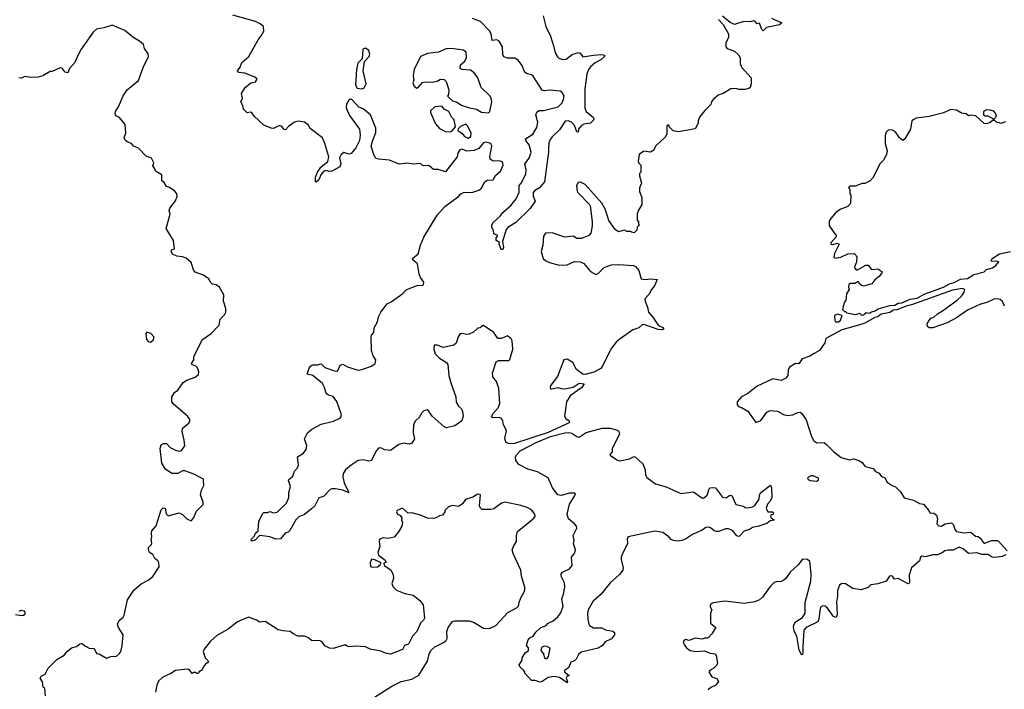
# Model space of a CAD drawing. Extents: x 2323203 to 2567568, y 883585 to 1022917.
# Tile 111 of 256: x 2456811 to 2465054, y 1000869 to 1006472. Entities that reach past the tile are written whole.
import ezdxf

# ---------------------------------------------------------------- set-up
doc = ezdxf.new("R2010")
doc.units = 0

msp = doc.modelspace()

# ---------------------------------------------------------------- linework, layer by layer
at = {"layer": '0CON10XD'}
for points in [[(2462546.4, 1005713.6), (2462503, 1005657), (2462490, 1005625), (2462490, 1005605), (2462465, 1005560), (2462325, 1005533.3), (2462283, 1005543), (2462251.7, 1005571.7), (2462245, 1005590), (2462235, 1005590), (2462230, 1005585), (2462227.5, 1005515), (2462215, 1005490), (2462133.8, 1005415), (2462119.5, 1005380.5), (2462093, 1005363), (2462035, 1005373.3), (2461996.2, 1005345), (2461990, 1005285), (2461993, 1005273), (2462010, 1005255), (2462010, 1005195), (2462000, 1005185), (2462000, 1005165), (2462017.5, 1005105), (2462000, 1005065), (2462000, 1005035), (2462020, 1004985), (2462020, 1004925), (2461988.3, 1004871.7), (2461980, 1004845), (2461980, 1004795), (2461991.7, 1004781.7), (2461992.5, 1004762.5), (2462000, 1004755), (2461980, 1004735), (2461978.3, 1004711.7), (2461955, 1004690), (2461933, 1004693), (2461925, 1004700), (2461895, 1004700), (2461875, 1004710), (2461825, 1004697.5), (2461795, 1004717.5), (2461741.7, 1004791.7), (2461715, 1004882.5), (2461685, 1004936.7), (2461545, 1005092.5), (2461505, 1005112.5), (2461485, 1005110), (2461473.3, 1005085), (2461477, 1005037), (2461482.5, 1005025), (2461582.5, 1004925), (2461586.4, 1004913.6), (2461603.6, 1004783.6), (2461603.6, 1004746.4), (2461592.5, 1004685), (2461575, 1004667.5), (2461515, 1004642.5), (2461475, 1004640), (2461445, 1004660), (2461375, 1004653.8), (2461268.3, 1004688.3), (2461213.9, 1004686.1), (2461195, 1004660), (2461190.8, 1004585), (2461177.7, 1004532.3), (2461193.9, 1004473.9), (2461214.2, 1004455), (2461245, 1004439.5), (2461327.7, 1004417.7), (2461395, 1004420.8), (2461455, 1004450), (2461505.8, 1004445.8), (2461532.7, 1004432.7), (2461590, 1004365), (2461635, 1004341.2), (2461655, 1004348.8), (2461705, 1004398.8), (2461765, 1004421.2), (2461825, 1004423.3), (2461950, 1004415), (2461966.4, 1004406.4), (2461993.6, 1004373.6), (2462013.9, 1004303.9), (2462045, 1004297.1), (2462095, 1004303.6), (2462148.3, 1004298.3), (2462125, 1004244.2), (2462100.6, 1004215), (2462077.9, 1004172.1), (2462044.1, 1004135.9), (2462045.9, 1004115.9), (2462067, 1004067), (2462074, 1004025), (2462111.9, 1003981.9), (2462155, 1003916), (2462195, 1003897.5), (2462203.3, 1003885), (2462192, 1003878), (2462155, 1003878.9), (2462035, 1003921.8), (2462021.1, 1003918.9), (2461995, 1003892.9), (2461945, 1003876), (2461825.9, 1003794.1), (2461805, 1003773.3), (2461765.9, 1003724.1), (2461691.2, 1003575), (2461675, 1003554.2), (2461618.3, 1003521.7), (2461545, 1003503.8), (2461525, 1003506.2), (2461473.3, 1003545), (2461442.5, 1003605), (2461395, 1003631.2), (2461365, 1003626.7), (2461312.9, 1003487.1), (2461258.8, 1003415), (2461250.8, 1003395), (2461255, 1003381.2), (2461315, 1003393.3), (2461345, 1003387.5), (2461373.8, 1003383.8), (2461445, 1003398.4), (2461495, 1003430), (2461536.2, 1003425), (2461515.6, 1003395), (2461419.4, 1003325), (2461388.6, 1003275), (2461371.6, 1003155), (2461382, 1003135), (2461410.4, 1003115), (2461413.2, 1003105), (2461406.7, 1003095), (2461235, 1003018.3), (2460945, 1002923.2), (2460902, 1002925), (2460884.4, 1002934.4), (2460877, 1002947), (2460873.4, 1002966.6), (2460886, 1003035), (2460861.1, 1003081.1), (2460856.5, 1003115), (2460845, 1003134.2), (2460825, 1003144.4), (2460775, 1003140), (2460761.2, 1003145), (2460772.9, 1003175), (2460817.9, 1003225), (2460830.7, 1003260.7), (2460823.1, 1003385), (2460802.2, 1003445), (2460771.1, 1003485), (2460768.1, 1003515), (2460800.5, 1003609.5), (2460820.7, 1003619.3), (2460905, 1003620.8), (2460915, 1003628.8), (2460939.3, 1003715), (2460934.6, 1003784.6), (2460925, 1003802.5), (2460895, 1003825.7), (2460845, 1003805.6), (2460813.1, 1003803.1), (2460780, 1003855), (2460695, 1003912.5), (2460685, 1003911.2), (2460666.8, 1003893.2), (2460645, 1003890), (2460611.2, 1003858.8), (2460575, 1003840.4), (2460555, 1003838.5), (2460515, 1003846.9), (2460497.6, 1003842.4), (2460481.7, 1003818.3), (2460465.5, 1003765), (2460445, 1003747.7), (2460355, 1003727.8), (2460305, 1003750), (2460280, 1003750), (2460278, 1003715), (2460289.2, 1003675), (2460325, 1003639.2), (2460383.8, 1003605), (2460395.6, 1003585.6), (2460404.2, 1003495), (2460424.3, 1003424.3), (2460462, 1003315), (2460465, 1003272.5), (2460485, 1003237.5), (2460510, 1003215), (2460518, 1003195), (2460524.2, 1003155), (2460512, 1003115), (2460453.3, 1003075), (2460385, 1003056.7), (2460364.2, 1003065), (2460264.4, 1003155), (2460228.6, 1003208.6), (2460195, 1003199.1), (2460176.8, 1003183.2), (2460156, 1003144), (2460125.5, 1003114.5), (2460108, 1003085), (2460106, 1003015), (2460116, 1002965), (2460095, 1002930), (2460075, 1002921.2), (2460025, 1002930), (2459985, 1002917.5), (2459915, 1002866.7), (2459865, 1002873.8), (2459835, 1002890), (2459815, 1002887.5), (2459795.8, 1002864.2), (2459755, 1002784.2), (2459735, 1002777.8), (2459685, 1002789.6), (2459645, 1002784.6), (2459584.8, 1002745.2), (2459537.5, 1002705), (2459519.5, 1002675), (2459516.6, 1002643.4), (2459528.1, 1002598.1), (2459561.7, 1002528.3), (2459565, 1002512.5), (2459515, 1002534.4), (2459455, 1002546.9), (2459425, 1002546.9), (2459410.2, 1002539.8), (2459355, 1002482), (2459315, 1002470), (2459282, 1002405), (2459255, 1002378), (2459195, 1002333.1), (2459148.3, 1002311.7), (2459121.7, 1002288.3), (2459073, 1002197), (2459057, 1002183), (2459032.5, 1002175), (2458995, 1002127.5), (2458954.1, 1002124.1), (2458905, 1002143.8), (2458825, 1002156.7), (2458815, 1002153.3), (2458782.3, 1002117.7), (2458755, 1002108.8), (2458748.8, 1002115), (2458752, 1002125), (2458777.3, 1002152.7), (2458783.9, 1002176.1), (2458807.5, 1002195), (2458813.3, 1002275), (2458845, 1002340), (2458855, 1002347.5), (2458885, 1002347.5), (2458905, 1002357.5), (2458935, 1002346.7), (2458965, 1002352.5), (2459045, 1002427.5), (2459063.8, 1002475), (2459063.3, 1002515), (2459077.5, 1002565), (2459061.2, 1002615), (2459063.3, 1002625), (2459098.7, 1002651.3), (2459112.5, 1002695), (2459136.6, 1002723.4), (2459144.2, 1002745), (2459137.5, 1002815), (2459185.6, 1002844.4), (2459208.6, 1002875), (2459214.2, 1002905), (2459194, 1002965), (2459221.2, 1003015), (2459256, 1003045), (2459335, 1003086.5), (2459437.2, 1003112.8), (2459485, 1003134.3), (2459498, 1003145), (2459505.5, 1003164.5), (2459465, 1003278.6), (2459435, 1003319.2), (2459395, 1003330.8), (2459375.5, 1003345.5), (2459363.1, 1003395), (2459345, 1003428), (2459265.7, 1003495.7), (2459217.5, 1003505), (2459235, 1003556.7), (2459248.8, 1003575), (2459265, 1003583.8), (2459305, 1003583.8), (2459333.6, 1003593.6), (2459365, 1003561.2), (2459445, 1003533.3), (2459465, 1003532.5), (2459473.3, 1003536.7), (2459495, 1003580), (2459515, 1003588.8), (2459555, 1003568.8), (2459645, 1003540), (2459675, 1003543.8), (2459755, 1003574), (2459786.2, 1003595), (2459793.3, 1003625), (2459770.8, 1003660.8), (2459756.1, 1003703.9), (2459752.3, 1003817.7), (2459756.4, 1003833.6), (2459776.2, 1003855), (2459777.5, 1003895), (2459807.3, 1003942.7), (2459813.8, 1003985), (2459834.2, 1004025), (2459886.6, 1004093.4), (2459919.8, 1004110.2), (2460017.9, 1004182.1), (2460045, 1004211.2), (2460135, 1004248.8), (2460185, 1004252), (2460192.3, 1004257.7), (2460194.2, 1004275), (2460166, 1004316), (2460154.8, 1004344.8), (2460140.2, 1004430.2), (2460102.2, 1004462.2), (2460100.5, 1004475), (2460147.2, 1004512.8), (2460167.6, 1004585), (2460195, 1004651.8), (2460305, 1004837.3), (2460369.7, 1004910.3), (2460486, 1004995), (2460503.8, 1005015), (2460531.5, 1005028.5), (2460595, 1005025.5), (2460655.5, 1005044.5), (2460677.2, 1005062.8), (2460705, 1005115.7), (2460725, 1005128.6), (2460775, 1005133.3), (2460795, 1005168), (2460835.6, 1005205), (2460857.1, 1005255), (2460853.9, 1005283.9), (2460825, 1005290), (2460775, 1005288.1), (2460750, 1005305), (2460745.7, 1005325), (2460762.5, 1005415), (2460755, 1005436.2), (2460717.3, 1005447.3), (2460695, 1005442), (2460655, 1005393.3), (2460615, 1005376.7), (2460555, 1005373.3), (2460515, 1005387.5), (2460495, 1005382.5), (2460477.5, 1005355), (2460472.5, 1005325), (2460375, 1005200), (2460315, 1005220), (2460275, 1005220), (2460235, 1005252.5), (2460195, 1005250), (2460180, 1005255), (2460165, 1005270), (2460105, 1005263.3), (2460055, 1005271.2), (2459986.4, 1005263.6), (2459906.4, 1005296.4), (2459813.9, 1005303.9), (2459791.2, 1005311.2), (2459777.5, 1005335), (2459753.6, 1005413.6), (2459763.3, 1005456.7), (2459791.7, 1005528.3), (2459792.5, 1005565), (2459747, 1005677), (2459685, 1005727.5), (2459650.7, 1005740.7), (2459590, 1005805), (2459570, 1005805), (2459547.5, 1005765), (2459543.3, 1005735), (2459571.2, 1005671.2), (2459656.7, 1005555), (2459660, 1005505), (2459655, 1005460), (2459625, 1005400), (2459585, 1005352.5), (2459565, 1005347.5), (2459525, 1005361.2), (2459502, 1005345), (2459489.4, 1005315), (2459499.5, 1005265), (2459490, 1005240), (2459425, 1005204.4), (2459405, 1005202.2), (2459375, 1005209.4), (2459355, 1005202.9), (2459330.6, 1005175), (2459315, 1005131.2), (2459293.3, 1005113.3), (2459287, 1005117), (2459287.1, 1005155), (2459302.9, 1005195), (2459332.7, 1005237.3), (2459390, 1005285), (2459400, 1005325), (2459366.7, 1005435), (2459345, 1005482.5), (2459243, 1005563), (2459225, 1005593.3), (2459195.8, 1005615.8), (2459145, 1005623.8), (2459110, 1005615), (2459060.7, 1005579.3), (2459035, 1005550), (2459025, 1005552.5), (2459005, 1005577.5), (2458985, 1005587.5), (2458935, 1005562.5), (2458915, 1005563.3), (2458855, 1005590), (2458773.6, 1005663.6), (2458755, 1005692.5), (2458745, 1005697.5), (2458715, 1005692.5), (2458683.6, 1005723.6), (2458677.5, 1005755), (2458663.3, 1005785), (2458676.7, 1005815), (2458667.5, 1005855), (2458697.5, 1005905), (2458745, 1005943.3), (2458785, 1005953.3), (2458800, 1005975), (2458787.7, 1005987.7), (2458695, 1006023.8), (2458645, 1006030), (2458633.3, 1006045), (2458657.5, 1006075), (2458670, 1006115), (2458730, 1006165), (2458806.4, 1006303.6), (2458833.6, 1006336.4), (2458853.3, 1006375), (2458851.2, 1006415), (2458825, 1006438.8), (2458785, 1006456), (2458595, 1006508.8)], [(2461193.7, 1006503.7), (2461216.2, 1006415), (2461255.4, 1006335), (2461281.5, 1006245), (2461293.6, 1006195), (2461311.9, 1006161.9), (2461325, 1006149.4), (2461355, 1006138.1), (2461385, 1006143.1), (2461435, 1006181.4), (2461485, 1006197.5), (2461503, 1006193), (2461525, 1006160), (2461615, 1006176.2), (2461685, 1006180), (2461706.1, 1006176.1), (2461707.5, 1006165), (2461676.2, 1006135), (2461629.3, 1006110.7), (2461590.9, 1006079.1), (2461574, 1006056), (2461558.9, 1006015), (2461542.9, 1005895), (2461542, 1005732), (2461552.7, 1005702.7), (2461613.8, 1005655), (2461616.2, 1005635), (2461590, 1005605), (2461535, 1005596.9), (2461515, 1005585.8), (2461489.2, 1005555), (2461485, 1005530), (2461475, 1005532.5), (2461455.5, 1005585.5), (2461433.1, 1005613.1), (2461405, 1005626.4), (2461378, 1005622), (2461329.4, 1005550.6), (2461267.6, 1005492.4), (2461251.3, 1005468.7), (2461240.3, 1005439.7), (2461237.8, 1005397.8), (2461238.9, 1005365), (2461204.2, 1005115), (2461163.8, 1005065), (2461120.8, 1005039.2), (2461108.5, 1005025), (2461108.2, 1004995), (2461125.6, 1004955), (2461085, 1004891.9), (2460965.7, 1004775), (2460896.8, 1004733.2), (2460882.5, 1004717.5), (2460852.5, 1004615), (2460860, 1004565), (2460855, 1004550), (2460845, 1004550), (2460838.3, 1004558.3), (2460823.6, 1004593.6), (2460827.5, 1004607.5), (2460800, 1004625), (2460800, 1004645), (2460812.5, 1004665), (2460780, 1004680), (2460777.5, 1004707.5), (2460763.9, 1004733.9), (2460763.8, 1004755), (2460773.8, 1004775), (2460835, 1004830), (2460855, 1004860), (2460922.3, 1004917.7), (2460967.5, 1004972.5), (2460991.4, 1005028.6), (2460993.1, 1005085), (2461011.8, 1005108.2), (2461047.8, 1005182.2), (2461051.3, 1005215), (2461039.5, 1005265), (2461076.2, 1005313.8), (2461091.8, 1005365), (2461075.4, 1005425.4), (2461050, 1005455), (2461045.8, 1005475), (2461107, 1005513), (2461140.8, 1005569.2), (2461147.3, 1005615), (2461132.7, 1005675), (2461141.5, 1005698.5), (2461157, 1005713), (2461195, 1005711.8), (2461317.7, 1005742.3), (2461353.3, 1005776.7), (2461364.6, 1005805), (2461367.9, 1005835), (2461350.4, 1005865), (2461335, 1005875.3), (2461246.2, 1005883.8), (2461205, 1005876.9), (2461185, 1005883.8), (2461109.5, 1005999.5), (2461095, 1006010.8), (2461052.6, 1006022.6), (2461036.7, 1006035), (2461018.3, 1006088.3), (2460985, 1006134.4), (2460955, 1006151.1), (2460895, 1006149.5), (2460865, 1006160), (2460855, 1006180), (2460853.2, 1006245), (2460825, 1006293.1), (2460805, 1006303.5), (2460765, 1006298), (2460758.2, 1006355), (2460745, 1006377.8), (2460667.7, 1006457.7), (2460601, 1006481)], [(2462662.5, 1006475), (2462700.7, 1006430.7), (2462746, 1006355), (2462744.1, 1006325.9), (2462723.3, 1006275), (2462723.8, 1006243.8), (2462735, 1006232.5), (2462795, 1006207.5), (2462828.3, 1006178.3), (2462843, 1006153), (2462843.3, 1006105), (2462852.5, 1006075), (2462935.9, 1005985.9), (2462934.2, 1005935), (2462926.2, 1005905), (2462915, 1005896.7), (2462885, 1005888.8), (2462835, 1005888.8), (2462805, 1005896.7), (2462765, 1005892.5), (2462700, 1005855), (2462659.3, 1005840.7), (2462617.5, 1005805), (2462602.5, 1005785), (2462598.3, 1005761.7), (2462546.4, 1005713.6)], [(2463103.9, 1006483.9), (2463192.5, 1006445), (2463171.7, 1006428.3), (2463063.6, 1006406.4), (2463035, 1006380), (2463025, 1006390), (2463005, 1006442.5), (2462985, 1006437.5), (2462965, 1006460), (2462955, 1006462.5), (2462925, 1006453.3), (2462873.9, 1006456.1), (2462795, 1006433.3), (2462759.3, 1006449.3), (2462695, 1006502.5)], [(2457917, 1002093), (2457910, 1002135), (2457917.5, 1002145), (2457913.3, 1002173.3), (2457917.5, 1002195), (2457953.6, 1002236.4), (2457995, 1002370), (2458011.7, 1002388.3), (2458028.8, 1002385), (2458038.3, 1002338.3), (2458055, 1002322), (2458145, 1002346.7), (2458173, 1002333), (2458210, 1002295), (2458245, 1002280), (2458265, 1002300), (2458291.7, 1002358.3), (2458346.7, 1002415), (2458346.7, 1002435), (2458323.3, 1002495), (2458332.5, 1002535), (2458352.5, 1002575), (2458350, 1002625), (2458345, 1002631.2), (2458262.8, 1002672.8), (2458193, 1002697), (2458172.4, 1002697.6), (2458135, 1002674.2), (2458084.1, 1002674.1), (2458030.5, 1002710.5), (2458001.7, 1002761.7), (2457987.5, 1002885), (2457994, 1002915), (2458015, 1002926.2), (2458040, 1002925), (2458071.7, 1002891.7), (2458115, 1002868.8), (2458145, 1002862), (2458165, 1002866.2), (2458193.3, 1002905), (2458188.8, 1002955), (2458170, 1003025), (2458175, 1003053.3), (2458226.2, 1003095), (2458236.7, 1003125), (2458215.9, 1003155.9), (2458095, 1003257.5), (2458083.3, 1003275), (2458083.6, 1003316.4), (2458107, 1003353), (2458135, 1003372.5), (2458180, 1003435), (2458211.2, 1003455), (2458278.8, 1003481.2), (2458306.5, 1003503.5), (2458310, 1003525), (2458298.3, 1003558.2), (2458285, 1003573.5), (2458256.7, 1003585), (2458250, 1003595), (2458268, 1003625), (2458267.5, 1003655), (2458340, 1003795), (2458413, 1003847), (2458480, 1003915), (2458490, 1003965), (2458525, 1004002.5), (2458537.5, 1004025), (2458537.5, 1004055), (2458517, 1004117), (2458519.3, 1004169.3), (2458483, 1004233), (2458455, 1004252.5), (2458425, 1004260), (2458405, 1004280), (2458393, 1004303), (2458350, 1004335), (2458280.7, 1004360.7), (2458265, 1004380), (2458245, 1004440), (2458205.8, 1004475.8), (2458175, 1004486.7), (2458125, 1004492.5), (2458090.7, 1004510.7), (2458077.5, 1004535), (2458085, 1004550), (2458107.5, 1004555), (2458098.8, 1004625), (2458037.5, 1004725), (2458070, 1004845), (2458063.3, 1004875), (2458067.5, 1004895), (2458115, 1004957.5), (2458130, 1004995), (2458127.5, 1005015), (2458108.3, 1005038.3), (2458065, 1005067.5), (2458040, 1005075), (2458019.3, 1005109.3), (2458000, 1005125), (2458000, 1005175), (2457947.5, 1005205), (2457943.3, 1005225), (2457925, 1005250), (2457932.5, 1005275), (2457915, 1005312.5), (2457869.3, 1005329.3), (2457805, 1005397.5), (2457764.3, 1005414.3), (2457747.1, 1005437.1), (2457710.7, 1005450.7), (2457694, 1005465), (2457686.2, 1005485), (2457700, 1005525), (2457692.5, 1005595), (2457645, 1005652.5), (2457615, 1005667.5), (2457608.8, 1005685), (2457612, 1005705), (2457637.7, 1005742.3), (2457676.2, 1005835), (2457710, 1005885), (2457805, 1005963.3), (2457845, 1006072.5), (2457888.8, 1006165), (2457885.9, 1006185.9), (2457855, 1006232.5), (2457846.7, 1006265), (2457815, 1006291.2), (2457757.5, 1006325), (2457690.7, 1006380.7), (2457585, 1006427.5), (2457516.4, 1006403.6), (2457455, 1006392.5), (2457425, 1006367.5), (2457326.7, 1006225), (2457296.4, 1006173.6), (2457273.3, 1006115), (2457226.9, 1006063.1), (2457212.5, 1006027.5), (2457191.7, 1006031.7), (2457165, 1006066.2), (2457149.3, 1006070.7), (2457081.7, 1006038.3), (2457065, 1006037.5), (2457005, 1006003.3), (2456965, 1005991.2), (2456905, 1005987.5), (2456855, 1005996.7), (2456825, 1005982.5), (2456803.8, 1005986.2)], [(2459675, 1005893.3), (2459695, 1005901.2), (2459711.9, 1005935), (2459687.1, 1006045), (2459697.3, 1006122.7), (2459736.2, 1006165), (2459743.3, 1006185), (2459733.3, 1006215), (2459705, 1006233.3), (2459683.8, 1006225), (2459677.5, 1006145), (2459643, 1006107), (2459631.4, 1006055), (2459623.3, 1005923.3), (2459635, 1005900), (2459675, 1005893.3)], [(2460735, 1005694), (2460748, 1005705), (2460764.2, 1005785), (2460758, 1005815), (2460746, 1005835), (2460675.4, 1005905.4), (2460645.6, 1005985), (2460615, 1006027.1), (2460585, 1006049.2), (2460515, 1006056.2), (2460497.5, 1006065), (2460500, 1006095), (2460536.2, 1006125), (2460551.2, 1006155), (2460549.5, 1006199.5), (2460527.1, 1006217.1), (2460425, 1006230.8), (2460382.3, 1006227.7), (2460318.3, 1006201.7), (2460225, 1006189.2), (2460167.5, 1006165), (2460113.8, 1006055), (2460103.8, 1006005), (2460110, 1005965), (2460103.3, 1005945), (2460112.5, 1005915), (2460135, 1005900), (2460147.5, 1005905), (2460183, 1005947), (2460215, 1005953.3), (2460265, 1005950), (2460305, 1005957.5), (2460335, 1005973.3), (2460365, 1005971.2), (2460380, 1005955), (2460402.5, 1005885), (2460400, 1005845), (2460391.7, 1005831.7), (2460433, 1005793), (2460465.9, 1005785.9), (2460514.1, 1005754.1), (2460576, 1005736), (2460635, 1005723.8), (2460677.3, 1005697.3), (2460735, 1005694)], [(2460415, 1005533.3), (2460430, 1005540), (2460460, 1005575), (2460447.5, 1005635), (2460427.5, 1005655), (2460403, 1005703), (2460365, 1005722.5), (2460345, 1005747.5), (2460286.4, 1005743.6), (2460251.2, 1005708.8), (2460250, 1005695), (2460291.7, 1005601.7), (2460325, 1005562.5), (2460375, 1005537.5), (2460415, 1005533.3)], [(2465065, 1005617.5), (2465025, 1005602.5), (2465015, 1005610), (2464991.7, 1005611.7), (2464975, 1005630), (2464955, 1005630), (2464936.7, 1005613.3), (2464905, 1005601.2), (2464885, 1005603.3), (2464817, 1005667), (2464775, 1005672.5), (2464755, 1005667.5), (2464733.6, 1005683.6), (2464695, 1005691.2), (2464653.9, 1005713.9), (2464605, 1005720), (2464545, 1005692), (2464425, 1005662), (2464315, 1005648), (2464290, 1005635), (2464280, 1005625), (2464267.5, 1005555), (2464220, 1005475), (2464205, 1005460), (2464177.5, 1005485), (2464143, 1005533), (2464117, 1005547), (2464085, 1005550), (2464065, 1005530), (2464057.5, 1005505), (2464057.5, 1005435), (2464072.5, 1005375), (2464067, 1005343), (2464043, 1005297), (2464012.5, 1005265), (2463957, 1005153), (2463930, 1005125), (2463885, 1005102.5), (2463865, 1005102.5), (2463805, 1005080), (2463761.7, 1005078.3), (2463750, 1005065), (2463760, 1005055), (2463760, 1005015), (2463770, 1005005), (2463767, 1004933), (2463745, 1004910), (2463685, 1004887.5), (2463647, 1004863), (2463600.7, 1004809.3), (2463587.5, 1004785), (2463588.3, 1004748.3), (2463647.5, 1004665), (2463645.8, 1004654.2), (2463602.5, 1004605), (2463602.5, 1004595), (2463617.7, 1004592.3), (2463655, 1004603.3), (2463672.5, 1004595), (2463632.5, 1004515), (2463627.5, 1004485), (2463635, 1004477.5), (2463685, 1004484), (2463745, 1004513.3), (2463797, 1004517), (2463815, 1004500), (2463820, 1004485), (2463817, 1004443), (2463800, 1004405), (2463801.7, 1004391.7), (2463815, 1004380), (2463825, 1004380), (2463895, 1004417.5), (2463915, 1004417.5), (2463943, 1004383), (2463995, 1004387.5), (2464030, 1004365), (2464030, 1004355), (2464006.4, 1004323.6), (2463970, 1004295), (2463945, 1004262.5), (2463875, 1004242.5), (2463855, 1004250), (2463840, 1004265), (2463835, 1004280), (2463825, 1004280), (2463806.4, 1004263.6), (2463765, 1004266), (2463753.3, 1004255), (2463750, 1004235), (2463756.4, 1004213.6), (2463733, 1004177), (2463727, 1004123), (2463713, 1004107), (2463698.3, 1004048.3), (2463715, 1004030), (2463725, 1004030), (2463735, 1004020), (2463805, 1004006.7), (2463846.7, 1004016.7), (2463855, 1004000)], [(2464965, 1005640), (2464987.5, 1005665), (2464980.7, 1005690.7), (2464965.8, 1005705.8), (2464935, 1005716.2), (2464905, 1005716.7), (2464880, 1005705), (2464880, 1005675), (2464895, 1005667.5), (2464915, 1005667.5), (2464965, 1005640)], [(2460565, 1005480), (2460587.5, 1005495), (2460590, 1005525), (2460560, 1005585), (2460545, 1005597.5), (2460501.7, 1005578.3), (2460481.7, 1005558.3), (2460480, 1005545), (2460513, 1005523), (2460533.9, 1005493.9), (2460565, 1005480)], [(2463855, 1004000), (2463875, 1004003.8), (2463898.3, 1004021.7), (2463925, 1004016.7), (2463942.3, 1004027.7), (2463972.5, 1004035), (2463997.7, 1004052.3), (2464095, 1004079.4), (2464137.2, 1004082.8), (2464165, 1004098.9), (2464197.4, 1004102.6), (2464266.7, 1004135), (2464325, 1004141.5), (2464383.2, 1004176.8), (2464545, 1004234.7), (2464595, 1004262.8), (2464635, 1004272.5), (2464688.1, 1004301.9), (2464745, 1004307.7), (2464800, 1004340), (2464885, 1004362.3), (2464905, 1004382.5), (2464955, 1004397.1), (2464982.5, 1004415), (2465007.5, 1004445), (2464985, 1004451.2), (2464947.5, 1004447.5), (2464943.3, 1004455), (2464951.2, 1004475), (2465015, 1004514.3), (2465106.7, 1004533.3)], [(2465055.7, 1004075), (2465040, 1004115), (2465019.7, 1004129.7), (2464995, 1004137.5), (2464967.3, 1004132.7), (2464907.5, 1004105), (2464855, 1004091.2), (2464745, 1004042.5), (2464655, 1003978), (2464575, 1003934.2), (2464455, 1003894), (2464423.6, 1003893.6), (2464410, 1003905), (2464407.5, 1003925), (2464417.5, 1003945), (2464440, 1003975), (2464465, 1003982.5), (2464495, 1004010), (2464536.7, 1004035), (2464660, 1004125), (2464697.1, 1004162.9), (2464717.1, 1004192.9), (2464722.5, 1004215), (2464702.3, 1004222.3), (2464620.8, 1004209.2), (2464278, 1004085), (2464241.3, 1004078.7), (2464155, 1004044), (2464125, 1004042.5), (2464095, 1004021.5), (2464022.5, 1004007.5), (2463995, 1003985.6), (2463970.6, 1003979.4), (2463885.9, 1003934.1), (2463845, 1003918.9), (2463695, 1003878.1), (2463560, 1003805), (2463550.7, 1003769.3), (2463506.1, 1003703.9), (2463461.7, 1003678.3), (2463425, 1003656.2), (2463362.5, 1003635), (2463335, 1003593.3), (2463305, 1003596.2), (2463256.7, 1003565), (2463245, 1003540), (2463242.5, 1003495), (2463225, 1003471.2), (2463185, 1003452.5), (2463115, 1003467.5), (2462983.9, 1003406.1), (2462906.7, 1003345), (2462855, 1003316.7), (2462817.5, 1003275), (2462818.3, 1003248.3), (2462830, 1003235), (2462855, 1003226.7), (2462905.5, 1003195.5), (2462975, 1003102.5), (2463015, 1003118), (2463065, 1003187.5), (2463095, 1003202.5), (2463155.7, 1003195.7), (2463205, 1003168.6), (2463235, 1003159.4), (2463283.6, 1003166.4), (2463325, 1003185.8), (2463345, 1003188), (2463358.3, 1003178.3), (2463395.6, 1003125), (2463438.8, 1002985), (2463458, 1002948), (2463485, 1002932.5), (2463545, 1002934), (2463568.8, 1002915), (2463627.5, 1002855), (2463689.3, 1002809.3), (2463755, 1002790), (2463795, 1002797.5), (2463835, 1002784), (2463865, 1002766.7), (2463885, 1002737.5), (2463899.3, 1002729.3), (2463955, 1002717.5), (2463975, 1002692.5), (2464005, 1002677.5), (2464023.9, 1002653.9), (2464055, 1002637.5), (2464073.6, 1002603.6), (2464115, 1002573.3), (2464143, 1002563), (2464185, 1002522.5), (2464215, 1002470), (2464295, 1002451.2), (2464344.1, 1002424.1), (2464378.3, 1002418.3), (2464422.5, 1002365), (2464430, 1002345), (2464465, 1002342.5), (2464485, 1002327.5), (2464493.8, 1002295), (2464490, 1002255), (2464505, 1002236.2), (2464526.1, 1002233.9), (2464560, 1002255), (2464611.7, 1002261.7), (2464627.5, 1002245), (2464640, 1002205), (2464655, 1002188.8), (2464715, 1002178.8), (2464775, 1002183.3), (2464811.7, 1002151.7), (2464835, 1002146.7), (2464853, 1002133), (2464885, 1002090), (2464946.4, 1002113.6), (2464993, 1002113), (2465005, 1002107.5), (2465078.3, 1002028.3)], [(2463665, 1003944.3), (2463682.1, 1003957.9), (2463697.5, 1003997.5), (2463655, 1004007.5), (2463633, 1003997), (2463633.9, 1003953.9), (2463640, 1003945), (2463665, 1003944.3)], [(2457905, 1003772.5), (2457929.3, 1003790.7), (2457937.5, 1003815), (2457907.5, 1003845), (2457875, 1003856.2), (2457866.7, 1003845), (2457872.9, 1003795), (2457885, 1003778.8), (2457905, 1003772.5)], [(2461395, 1000923.3), (2461328.9, 1000968.9), (2461285, 1000977.1), (2461235, 1000967.5), (2461185, 1000933.3), (2461165, 1000927.5), (2461125, 1000943.3), (2461095, 1000942.5), (2461040, 1001005), (2461040, 1001015), (2461029.3, 1001029.3), (2461000, 1001055), (2460993.3, 1001075), (2461017, 1001113), (2461018.3, 1001131.7), (2461042.5, 1001175), (2461070, 1001195), (2461070, 1001215), (2461052.5, 1001235), (2461068.3, 1001281.7), (2461080.7, 1001299.3), (2461110, 1001315), (2461131.7, 1001348.3), (2461173.9, 1001386.1), (2461215, 1001400), (2461235, 1001422), (2461277, 1001443), (2461315, 1001474.3), (2461340.5, 1001509.5), (2461360.9, 1001565), (2461349.6, 1001625), (2461364.7, 1001665), (2461375.4, 1001725), (2461370.8, 1001760.8), (2461344.2, 1001815), (2461344, 1001835), (2461355, 1001849.2), (2461415, 1001876.9), (2461436.7, 1001905), (2461430, 1001975), (2461457.6, 1002012.4), (2461464.4, 1002035), (2461446.5, 1002085), (2461452.2, 1002115), (2461445.7, 1002155), (2461476.3, 1002216.3), (2461471.5, 1002235), (2461456.7, 1002255), (2461405, 1002294.4), (2461394.1, 1002334.1), (2461413.1, 1002416.9), (2461456.9, 1002485), (2461463.3, 1002505), (2461455, 1002510), (2461415, 1002510.4), (2461345, 1002491.8), (2461316.3, 1002496.3), (2461272.5, 1002555), (2461235, 1002637.5), (2461145, 1002690), (2461065, 1002710), (2460990.6, 1002750.6), (2460964.4, 1002784.4), (2460962.5, 1002815), (2460971.9, 1002835), (2461001.1, 1002865), (2461134.5, 1002935.5), (2461255, 1002984.4), (2461374.9, 1003015.1), (2461407.8, 1003017.8), (2461433.2, 1003013.2), (2461475, 1002984.4), (2461495, 1002980), (2461552.2, 1003017.8), (2461686.1, 1003053.9), (2461753.6, 1003053.6), (2461816.1, 1003036.1), (2461827.5, 1003025), (2461832.5, 1003005), (2461770, 1002885), (2461770, 1002855), (2461752.5, 1002835), (2461757.5, 1002825), (2461808.8, 1002788.8), (2461835, 1002780.8), (2461915, 1002796.2), (2461955, 1002816.7), (2461965, 1002812.5), (2462027.5, 1002755), (2462047.5, 1002705), (2462050, 1002665), (2462060, 1002640), (2462135, 1002588), (2462224.3, 1002564.3), (2462345, 1002507.1), (2462451.2, 1002521.2), (2462522.2, 1002472.2), (2462535, 1002469.4), (2462567.6, 1002492.4), (2462584.1, 1002545.9), (2462592.5, 1002555), (2462615, 1002558.8), (2462635, 1002553.8), (2462695, 1002476.2), (2462725, 1002471.2), (2462755, 1002492.5), (2462771.7, 1002491.7), (2462806.1, 1002416.1), (2462871.2, 1002401.2), (2462885, 1002391.2), (2462905, 1002388), (2462945, 1002395.7), (2462965, 1002405.8), (2463000.3, 1002459.7), (2463005.8, 1002495), (2463016.2, 1002515), (2463097, 1002577), (2463106.2, 1002556.2), (2463106.5, 1002473.5), (2463095, 1002443.3), (2463072.3, 1002417.7), (2463061.2, 1002385), (2463075, 1002353.3), (2463113, 1002353), (2463122.5, 1002345), (2463120, 1002335), (2463100, 1002325), (2463097.5, 1002315), (2463103.3, 1002303.3), (2463130, 1002285), (2463095, 1002277.5), (2463065, 1002256.7), (2463000, 1002235), (2462946, 1002224), (2462920, 1002205), (2462877, 1002193), (2462835, 1002146.7), (2462815, 1002153.3), (2462777.3, 1002197.3), (2462745, 1002211.1), (2462719.4, 1002210.6), (2462665, 1002188.6), (2462645, 1002188.6), (2462624.3, 1002194.3), (2462595, 1002220), (2462575, 1002226.2), (2462555, 1002223.8), (2462525, 1002201.2), (2462443.3, 1002165), (2462385, 1002124), (2462355, 1002113.8), (2462315, 1002110), (2462285, 1002113.3), (2462265, 1002123.8), (2462245.6, 1002145.6), (2462195, 1002181.2), (2462135, 1002192.5), (2462085.3, 1002184.7), (2461903.8, 1002146.2), (2461897.8, 1002132.2), (2461898.5, 1002085), (2461856.8, 1002005), (2461847.5, 1001975), (2461846.4, 1001955), (2461862.2, 1001885), (2461859.4, 1001865), (2461831.5, 1001828.5), (2461755, 1001760.8), (2461677.9, 1001665), (2461612.8, 1001607.2), (2461571.2, 1001535), (2461565.3, 1001505), (2461566.4, 1001456.4), (2461574.4, 1001415), (2461582.3, 1001402.3), (2461615, 1001384.4), (2461684.4, 1001384.4), (2461715, 1001368), (2461776, 1001356), (2461790, 1001345), (2461790, 1001325), (2461765, 1001291.2), (2461713.3, 1001265), (2461689.2, 1001235), (2461655, 1001213.3), (2461510.3, 1001179.7), (2461490.3, 1001159.7), (2461469.7, 1001120.3), (2461455, 1001106.2), (2461425, 1001097.5), (2461405, 1001050), (2461373, 1001027), (2461372.5, 1001015), (2461410, 1000985), (2461395, 1000980), (2461387, 1000963), (2461397.5, 1000935), (2461395, 1000923.3)], [(2463485, 1002610.8), (2463498.3, 1002621.7), (2463498, 1002635), (2463455, 1002654), (2463433.3, 1002655), (2463413.3, 1002645), (2463407.5, 1002635), (2463412.5, 1002625), (2463430, 1002615), (2463485, 1002610.8)], [(2459720, 1000765), (2459925.4, 1000894.6), (2460005, 1000934.5), (2460095, 1000952.9), (2460152.3, 1000987.7), (2460225.6, 1001104.4), (2460238.2, 1001165), (2460254.8, 1001195.2), (2460285, 1001224.6), (2460359.9, 1001260.1), (2460382.4, 1001277.6), (2460388.4, 1001295), (2460388.1, 1001351.9), (2460397.8, 1001385), (2460435, 1001436.5), (2460455, 1001442.9), (2460575, 1001441.5), (2460615, 1001427.3), (2460695, 1001380.6), (2460745, 1001376.5), (2460798.2, 1001401.8), (2460897.7, 1001512.3), (2460976.9, 1001553.1), (2460986.2, 1001565), (2460993.6, 1001595), (2461005.5, 1001634.5), (2461040, 1001695), (2461040.6, 1001725), (2461010.8, 1001815), (2461006.2, 1001865), (2460941.2, 1002005), (2460933.9, 1002036.1), (2460943.8, 1002065), (2460970, 1002105), (2460968.8, 1002155), (2460979.5, 1002190.5), (2461110, 1002295), (2461126.7, 1002315), (2461123.3, 1002335), (2461095, 1002370), (2461059.5, 1002389.5), (2461005, 1002406), (2460875, 1002434), (2460845, 1002426), (2460780.5, 1002379.5), (2460755, 1002374), (2460680, 1002375), (2460667.5, 1002385), (2460660, 1002405), (2460670, 1002495), (2460645, 1002502.5), (2460605, 1002477.5), (2460541.7, 1002458.3), (2460519.3, 1002420.7), (2460485, 1002397.5), (2460435, 1002406.7), (2460400, 1002395), (2460370, 1002365), (2460370, 1002355), (2460350, 1002325), (2460325, 1002320), (2460295, 1002302.5), (2460275, 1002297.5), (2460225, 1002300), (2460165, 1002326.7), (2460095, 1002346.7), (2460063, 1002343), (2460015.6, 1002385.6), (2459972, 1002365), (2459966.7, 1002355), (2459972.5, 1002335), (2459995, 1002322.5), (2460010, 1002305), (2460007.5, 1002285), (2460016.7, 1002265), (2460011.2, 1002235), (2459983, 1002187), (2459945, 1002141.2), (2459895, 1002130), (2459855, 1002136.7), (2459823.3, 1002126.7), (2459820, 1002105), (2459826.7, 1002065), (2459810, 1002015), (2459815, 1001992.5), (2459869.3, 1001949.3), (2459877, 1001937), (2459875, 1001930), (2459860, 1001925), (2459862.5, 1001905), (2459918.8, 1001868.8), (2459937.3, 1001827.3), (2459940, 1001795), (2459927.5, 1001755), (2459935, 1001730), (2459965, 1001697.5), (2460035, 1001670), (2460105, 1001656.2), (2460156.7, 1001615), (2460188.8, 1001575), (2460200, 1001465), (2460191.7, 1001448.3), (2460165, 1001422.5), (2460136.1, 1001353.9), (2460098.8, 1001315), (2460065, 1001246.2), (2460033.3, 1001235), (2460016.5, 1001203.5), (2459915.7, 1001164.3), (2459872.7, 1001172.7), (2459835, 1001188.8), (2459745, 1001206), (2459705, 1001223.8), (2459625, 1001231.2), (2459573.6, 1001223.6), (2459555, 1001227.5), (2459535, 1001242.5), (2459435, 1001210), (2459403.9, 1001213.9), (2459365, 1001232.5), (2459342.5, 1001265), (2459325.9, 1001275.9), (2459255, 1001278.8), (2459223.6, 1001303.6), (2459195, 1001312.5), (2459140, 1001315), (2459097.5, 1001335), (2459073.9, 1001353.9), (2459017, 1001357), (2458975, 1001367.5), (2458865, 1001437.5), (2458815, 1001431.2), (2458795, 1001446.7), (2458725, 1001473.8), (2458635, 1001434.4), (2458555, 1001371.1), (2458461, 1001319), (2458408.8, 1001271.2), (2458354.3, 1001205), (2458346.1, 1001186.1), (2458363, 1001133), (2458385, 1001110), (2458390, 1001095), (2458365, 1001080), (2458340, 1001045), (2458338.3, 1001031.7), (2458325, 1001020), (2458315, 1001020), (2458305, 1001000), (2458295, 1001000), (2458285, 1001010), (2458265, 1001010), (2458255, 1001000), (2458231.7, 1001031.7), (2458215, 1001038.8), (2458115, 1001026.2), (2458075, 1001001.2), (2458009.3, 1000970.7), (2457973.9, 1000936.1), (2457960, 1000905), (2457947.5, 1000845)], [(2457027.5, 1000815), (2457020, 1000875), (2457008.3, 1000888.3), (2457001.7, 1000931.7), (2456983, 1000963), (2456990.7, 1000979.3), (2457023, 1000997), (2457050, 1001045), (2457122.9, 1001117.1), (2457182.5, 1001155), (2457210.5, 1001189.5), (2457244, 1001216), (2457285, 1001227.5), (2457315, 1001250), (2457335, 1001252.5), (2457355, 1001232.5), (2457393, 1001213), (2457435, 1001210), (2457455, 1001170), (2457476.7, 1001166.7), (2457538.3, 1001128.3), (2457575, 1001143.3), (2457620, 1001145), (2457645, 1001167.5), (2457660, 1001195), (2457669.2, 1001235), (2457676, 1001325), (2457636.7, 1001385), (2457628.8, 1001415), (2457643.3, 1001445), (2457676.4, 1001473.6), (2457685, 1001490), (2457712.1, 1001617.9), (2457765, 1001698.8), (2457828.3, 1001751.7), (2457885, 1001781.2), (2457926.6, 1001813.4), (2457977.5, 1001895), (2457976.4, 1001926.4), (2457967.5, 1001945), (2457943.3, 1001965), (2457926.4, 1001996.4), (2457897.5, 1002015), (2457892.5, 1002025), (2457890, 1002055), (2457915, 1002080), (2457917, 1002093)], [(2465065.9, 1001994.1), (2465035, 1001980.8), (2464975, 1001972.5), (2464952.5, 1001975), (2464915, 1001996.2), (2464885, 1001996.7), (2464865, 1001996.7), (2464825, 1002011.2), (2464755, 1002006.7), (2464708.8, 1002045), (2464675, 1002057.5), (2464625, 1002033.3), (2464585, 1002033.8), (2464555, 1002026.7), (2464535, 1002010), (2464495, 1001993.3), (2464456.4, 1001993.6), (2464395, 1001976.7), (2464365, 1001982.5), (2464352.5, 1001975), (2464343.3, 1001945), (2464276, 1001885), (2464256.9, 1001825), (2464259.2, 1001765), (2464255.6, 1001754.4), (2464247.7, 1001752.3), (2464165, 1001796.2), (2464135, 1001790), (2464117.5, 1001815), (2464105, 1001817.5), (2464094.1, 1001815.9), (2464065.9, 1001774.1), (2463995, 1001751.2), (2463936.2, 1001743.8), (2463915, 1001720), (2463855, 1001700.8), (2463785, 1001712.5), (2463725, 1001752.5), (2463694.2, 1001755.8), (2463675, 1001740), (2463658.1, 1001695), (2463658.1, 1001645), (2463650, 1001605), (2463654.4, 1001495), (2463645, 1001471.2), (2463625, 1001477.5), (2463575, 1001546.7), (2463555, 1001563.8), (2463535, 1001568), (2463515, 1001556.2), (2463509.2, 1001525)], [(2459765, 1001890), (2459805, 1001893.8), (2459829.3, 1001910.7), (2459838.3, 1001928.3), (2459785, 1001953.3), (2459755, 1001957.5), (2459743.9, 1001926.1), (2459747, 1001897), (2459765, 1001890)], [(2463509.2, 1001525), (2463502.5, 1001455), (2463492, 1001435), (2463396, 1001385), (2463375.8, 1001365), (2463366.4, 1001225), (2463368.6, 1001175), (2463365, 1001157.5), (2463355, 1001160), (2463335.8, 1001195.8), (2463317.8, 1001315), (2463295, 1001356.2), (2463288.5, 1001388.5), (2463293.5, 1001415), (2463305, 1001432.9), (2463365, 1001471.1), (2463385.4, 1001505), (2463387.3, 1001595), (2463435.5, 1001775), (2463436.3, 1001836.3), (2463425, 1001937.5), (2463405, 1001955.8), (2463365, 1001957.5), (2463329.1, 1001910.9), (2463259.8, 1001850.2), (2463225, 1001796), (2463208.6, 1001781.4), (2463185, 1001770), (2463145, 1001769.2), (2463127.3, 1001762.7), (2463095, 1001728), (2463030.5, 1001639.5), (2463005, 1001618.9), (2462965, 1001601.8), (2462875, 1001587.7), (2462715, 1001606.9), (2462617, 1001593), (2462600, 1001585), (2462590, 1001565), (2462606.7, 1001535), (2462593.3, 1001505), (2462593.6, 1001423.6), (2462637.5, 1001385), (2462606.1, 1001333.9), (2462577.7, 1001302.3), (2462565, 1001296.7), (2462545, 1001297.5), (2462525, 1001290), (2462465, 1001296.2), (2462415, 1001277.5), (2462385, 1001286.7), (2462370, 1001275), (2462366.7, 1001265), (2462373.3, 1001245), (2462392.5, 1001215), (2462422.7, 1001192.7), (2462475, 1001186.7), (2462545, 1001190), (2462590.7, 1001170.7), (2462630, 1001165), (2462642.5, 1001155), (2462652.5, 1001085), (2462642.5, 1001065), (2462622.5, 1001045), (2462591.7, 1001028.3), (2462580, 1001015), (2462605, 1000972.5), (2462648.3, 1000958.3), (2462660, 1000935), (2462637.5, 1000905), (2462597.5, 1000885), (2462573.3, 1000865)], [(2456805, 1001522.5), (2456825, 1001532.5), (2456846.7, 1001526.7), (2456852.5, 1001515), (2456852.5, 1001495), (2456843.8, 1001486.2), (2456825, 1001484), (2456775, 1001493.3)], [(2461225, 1001123.3), (2461237, 1001143), (2461253, 1001213), (2461225, 1001226.7), (2461200.7, 1001229.3), (2461180.7, 1001219.3), (2461172.5, 1001195), (2461196.7, 1001166.7), (2461205, 1001130), (2461225, 1001123.3)]]:
    msp.add_lwpolyline(points, dxfattribs=at)

doc.saveas('drawing.dxf')
